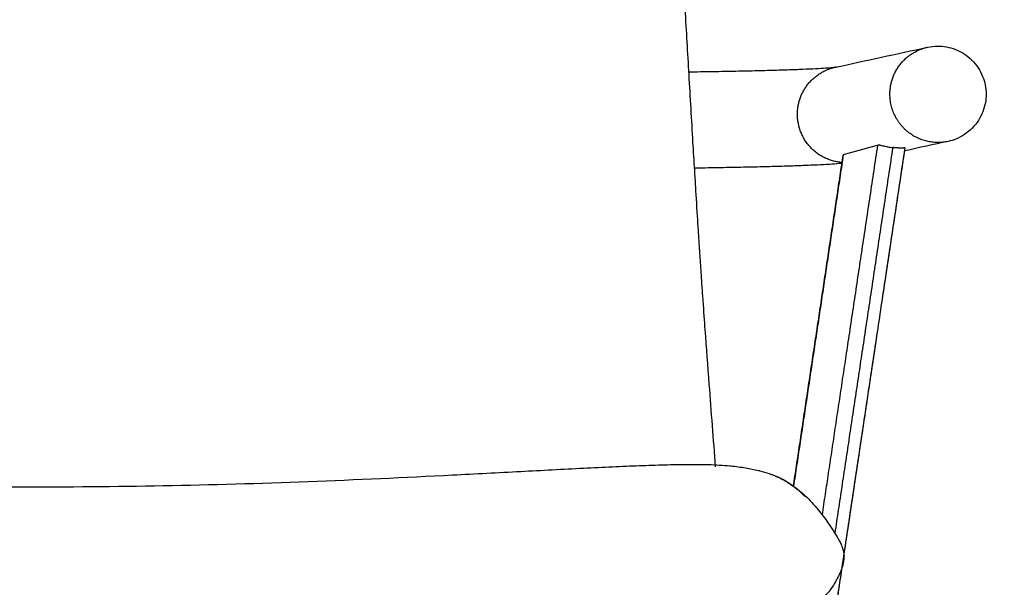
# Model space of a CAD drawing. Header units: millimetres. Extents: x 3357 to 5618, y -3453 to -1529.
# Tile 7 of 11: x 3942 to 4300, y -2094 to -1888. Entities that reach past the tile are written whole.
import ezdxf

# ---------------------------------------------------------------- set-up
doc = ezdxf.new("R2010")
doc.units = ezdxf.units.MM
doc.layers.add('Cartiglio', color=7, linetype='Continuous')
doc.dimstyles.new('Annotative', dxfattribs={"dimscale": 0, "dimtxt": 50, "dimasz": 25, "dimexe": 1.25, "dimexo": 100, "dimtad": 1, "dimdec": 0, "dimtxsty": 'Standard', "dimcen": 2.5, "dimclrd": 3, "dimclre": 3, "dimclrt": 1, "dimadec": 0, "dimazin": 0, "dimtfac": 1, "dimtdec": 0, "dimtmove": 0, "dimatfit": 3, "dimfxl": 100, "dimfxlon": 1, "dimlwd": 9, "dimlwe": 9, "dimarcsym": 0})

# ---------------------------------------------------------------- blocks, each defined once
blk = doc.blocks.new('*D48')
at = {"color": 3, "lineweight": 9, "transparency": 16777216}
for p, q in [((3591.76, -1687.86), (3591.76, -1586.61)), ((3616.76, -1587.86), (4268.13, -1587.86)), ((4293.13, -1687.86), (4293.13, -1586.61))]:
    blk.add_line(p, q, dxfattribs=at)
at = {"color": 3, "transparency": 16777216}
for points in [[(3616.76, -1583.69), (3616.76, -1592.02), (3591.76, -1587.86)], [(4268.13, -1583.69), (4268.13, -1592.02), (4293.13, -1587.86)]]:
    blk.add_solid(points, dxfattribs=at)
at = {"layer": 'Defpoints', "color": 0, "transparency": 16777216}
for p in [(4293.13, -1587.86), (3591.76, -1914.94), (4293.13, -1914.94)]:
    blk.add_point(p, dxfattribs=at)
at = {"color": 1, "transparency": 16777216, "insert": (3942.45, -1562.23), "char_height": 50, "attachment_point": 5}
blk.add_mtext('701', dxfattribs=at)
blk = doc.blocks.new('*D51')
at = {"color": 3, "lineweight": 9, "transparency": 16777216}
for p, q in [((4360.04, -2057.57), (4461.29, -2057.57)), ((4460.04, -2082.57), (4460.04, -2463.01)), ((4360.04, -2488.01), (4461.29, -2488.01))]:
    blk.add_line(p, q, dxfattribs=at)
at = {"color": 3, "transparency": 16777216}
for points in [[(4455.87, -2082.57), (4464.21, -2082.57), (4460.04, -2057.57)], [(4455.87, -2463.01), (4464.21, -2463.01), (4460.04, -2488.01)]]:
    blk.add_solid(points, dxfattribs=at)
at = {"layer": 'Defpoints', "color": 0, "transparency": 16777216}
for p in [(3942.49, -2057.57), (4243.28, -2488.01), (4460.04, -2488.01)]:
    blk.add_point(p, dxfattribs=at)
at = {"color": 1, "transparency": 16777216, "insert": (4434.41, -2272.79), "char_height": 50, "attachment_point": 5, "rotation": 90}
blk.add_mtext('430', dxfattribs=at)
blk = doc.blocks.new('*D53')
at = {"color": 3, "lineweight": 9, "transparency": 16777216}
for p, q in [((4496.22, -1897.57), (4597.47, -1897.57)), ((4596.22, -1922.57), (4596.22, -2463.01)), ((4496.22, -2488.01), (4597.47, -2488.01))]:
    blk.add_line(p, q, dxfattribs=at)
at = {"color": 3, "transparency": 16777216}
for points in [[(4592.06, -1922.57), (4600.39, -1922.57), (4596.22, -1897.57)], [(4592.06, -2463.01), (4600.39, -2463.01), (4596.22, -2488.01)]]:
    blk.add_solid(points, dxfattribs=at)
at = {"layer": 'Defpoints', "color": 0, "transparency": 16777216}
for p in [(4275.55, -1897.57), (4243.28, -2488.01), (4596.22, -2488.01)]:
    blk.add_point(p, dxfattribs=at)
at = {"color": 1, "transparency": 16777216, "insert": (4570.6, -2192.79), "char_height": 50, "attachment_point": 5, "rotation": 90}
blk.add_mtext('590', dxfattribs=at)

msp = doc.modelspace()

# ---------------------------------------------------------------- linework, layer by layer
for points, knots in [([(4175.4, -1762.05), (4175.46, -1762.5), (4175.53, -1762.95), (4175.6, -1763.41), (4175.66, -1763.87), (4175.72, -1764.34), (4175.79, -1764.8), (4175.8, -1764.91), (4175.82, -1765.01), (4175.83, -1765.11), (4175.88, -1765.48), (4175.93, -1765.85), (4175.97, -1766.23), (4176.03, -1766.71), (4176.1, -1767.2), (4176.16, -1767.68), (4176.18, -1767.86), (4176.2, -1768.03), (4176.22, -1768.2), (4176.26, -1768.53), (4176.29, -1768.85), (4176.33, -1769.17), (4176.39, -1769.68), (4176.45, -1770.19), (4176.5, -1770.7), (4176.52, -1770.87), (4176.54, -1771.03), (4176.56, -1771.2), (4176.6, -1771.55), (4176.64, -1771.91), (4176.67, -1772.26), (4176.73, -1772.79), (4176.78, -1773.32), (4176.84, -1773.85), (4176.84, -1773.86), (4176.84, -1773.86), (4176.84, -1773.87), (4176.89, -1774.41), (4176.94, -1774.96), (4177, -1775.51), (4177.01, -1775.59), (4177.01, -1775.67), (4177.02, -1775.75), (4177.05, -1776), (4177.07, -1776.25), (4177.09, -1776.51), (4177.09, -1776.52), (4177.15, -1777.15), (4177.21, -1777.75), (4177.26, -1778.33), (4177.36, -1779.5), (4177.41, -1780.09), (4177.47, -1780.69), (4177.61, -1782.36), (4177.76, -1784.24), (4178.05, -1788.13), (4178.2, -1790.16), (4178.68, -1797.06), (4178.98, -1801.64), (4179.26, -1806.15), (4179.61, -1811.55), (4179.93, -1816.89), (4180.62, -1828.28), (4180.98, -1834.34), (4181.33, -1840.32), (4182.17, -1854.72), (4182.98, -1868.84), (4183.78, -1882.67), (4184.24, -1890.64), (4184.69, -1898.55), (4185.62, -1914.62), (4186.1, -1922.8), (4186.58, -1930.97), (4187.01, -1938.13), (4187.42, -1944.93), (4188.09, -1955.81), (4188.34, -1959.8), (4188.64, -1964.5), (4188.72, -1965.81), (4188.9, -1968.58), (4188.98, -1969.87), (4189.09, -1971.49), (4189.16, -1972.63), (4189.18, -1972.96), (4189.22, -1973.56), (4189.28, -1974.45), (4189.41, -1976.43), (4189.49, -1977.67), (4189.58, -1978.9), (4189.67, -1980.23), (4189.75, -1981.48), (4189.88, -1983.32), (4189.92, -1983.99), (4190.1, -1986.64), (4190.23, -1988.41), (4190.61, -1993.86), (4190.87, -1997.38), (4191.57, -2007.06), (4192.07, -2013.65), (4192.58, -2020.26), (4193.34, -2030.3), (4194.12, -2040.34), (4194.85, -2050.26)], [0, 0, 0, 0, 1, 1, 1, 2, 2, 2, 3, 3, 3, 4, 4, 4, 5, 5, 5, 6, 6, 6, 7, 7, 7, 8, 8, 8, 9, 9, 9, 10, 10, 10, 11, 11, 11, 12, 12, 12, 13, 13, 13, 14, 14, 14, 15, 15, 15, 15.107656, 15.107656, 17.362258, 17.362258, 19.670631, 19.670631, 19.670631, 27.330154, 27.330154, 34.019279, 34.019279, 47.850169, 47.850169, 47.850169, 65.328611, 65.328611, 85.717182, 85.717182, 85.717182, 132.846102, 132.846102, 132.846102, 159.301489, 159.301489, 186.91933, 186.91933, 186.91933, 208.795832, 208.795832, 223.83735, 223.83735, 228.698236, 228.698236, 232.985628, 232.985628, 234.036334, 234.036334, 234.036334, 236.46911, 236.46911, 240.624567, 240.624567, 240.624567, 243.458771, 243.458771, 245.079363, 245.079363, 249.882509, 249.882509, 261.942329, 261.942329, 287.263837, 287.263837, 287.263837, 321.607176, 321.607176, 321.607176, 321.607176]), ([(4175.4, -1762.05), (4175.46, -1762.5), (4175.53, -1762.95), (4175.6, -1763.41), (4175.66, -1763.87), (4175.72, -1764.34), (4175.79, -1764.8), (4175.8, -1764.91), (4175.82, -1765.01), (4175.83, -1765.11), (4175.88, -1765.48), (4175.93, -1765.85), (4175.97, -1766.23), (4176.03, -1766.71), (4176.1, -1767.2), (4176.16, -1767.68), (4176.18, -1767.86), (4176.2, -1768.03), (4176.22, -1768.2), (4176.26, -1768.53), (4176.29, -1768.85), (4176.33, -1769.17), (4176.39, -1769.68), (4176.45, -1770.19), (4176.5, -1770.7), (4176.52, -1770.87), (4176.54, -1771.03), (4176.56, -1771.2), (4176.6, -1771.55), (4176.64, -1771.91), (4176.67, -1772.26), (4176.73, -1772.79), (4176.78, -1773.32), (4176.84, -1773.85), (4176.84, -1773.86), (4176.84, -1773.86), (4176.84, -1773.87), (4176.89, -1774.41), (4176.94, -1774.96), (4177, -1775.51), (4177.01, -1775.59), (4177.01, -1775.67), (4177.02, -1775.75), (4177.05, -1776), (4177.07, -1776.25), (4177.09, -1776.51), (4177.09, -1776.52), (4177.15, -1777.15), (4177.21, -1777.75), (4177.26, -1778.33), (4177.36, -1779.5), (4177.41, -1780.09), (4177.47, -1780.69), (4177.61, -1782.36), (4177.76, -1784.24), (4178.05, -1788.13), (4178.2, -1790.16), (4178.68, -1797.06), (4178.98, -1801.64), (4179.26, -1806.15), (4179.61, -1811.55), (4179.93, -1816.89), (4180.62, -1828.28), (4180.98, -1834.34), (4181.33, -1840.32), (4182.17, -1854.72), (4182.98, -1868.84), (4183.78, -1882.67), (4184.24, -1890.64), (4184.69, -1898.55), (4185.62, -1914.62), (4186.1, -1922.8), (4186.58, -1930.97), (4187.01, -1938.13), (4187.42, -1944.93), (4188.09, -1955.81), (4188.34, -1959.8), (4188.64, -1964.5), (4188.72, -1965.81), (4188.9, -1968.58), (4188.98, -1969.87), (4189.09, -1971.49), (4189.16, -1972.63), (4189.18, -1972.96), (4189.22, -1973.56), (4189.28, -1974.45), (4189.41, -1976.43), (4189.49, -1977.67), (4189.58, -1978.9), (4189.67, -1980.23), (4189.75, -1981.48), (4189.88, -1983.32), (4189.92, -1983.99), (4190.1, -1986.64), (4190.23, -1988.41), (4190.61, -1993.86), (4190.87, -1997.38), (4191.57, -2007.06), (4192.07, -2013.65), (4192.58, -2020.26), (4193.34, -2030.3), (4194.12, -2040.34), (4194.85, -2050.26)], [0, 0, 0, 0, 1, 1, 1, 2, 2, 2, 3, 3, 3, 4, 4, 4, 5, 5, 5, 6, 6, 6, 7, 7, 7, 8, 8, 8, 9, 9, 9, 10, 10, 10, 11, 11, 11, 12, 12, 12, 13, 13, 13, 14, 14, 14, 15, 15, 15, 15.107656, 15.107656, 17.362258, 17.362258, 19.670631, 19.670631, 19.670631, 27.330154, 27.330154, 34.019279, 34.019279, 47.850169, 47.850169, 47.850169, 65.328611, 65.328611, 85.717182, 85.717182, 85.717182, 132.846102, 132.846102, 132.846102, 159.301489, 159.301489, 186.91933, 186.91933, 186.91933, 208.795832, 208.795832, 223.83735, 223.83735, 228.698236, 228.698236, 232.985628, 232.985628, 234.036334, 234.036334, 234.036334, 236.46911, 236.46911, 240.624567, 240.624567, 240.624567, 243.458771, 243.458771, 245.079363, 245.079363, 249.882509, 249.882509, 261.942329, 261.942329, 287.263837, 287.263837, 287.263837, 321.607176, 321.607176, 321.607176, 321.607176]), ([(4271.92, -1897.97), (4273.11, -1897.71), (4274.33, -1897.58), (4275.55, -1897.57), (4276.62, -1897.57), (4277.69, -1897.66), (4279.86, -1898.05), (4280.96, -1898.36), (4282.02, -1898.78), (4284.24, -1899.65), (4286.27, -1900.97), (4287.96, -1902.65), (4288.81, -1903.5), (4289.58, -1904.43), (4290.89, -1906.41), (4291.43, -1907.46), (4291.87, -1908.55), (4292.69, -1910.58), (4293.12, -1912.75), (4293.13, -1914.94), (4293.14, -1916.01), (4293.05, -1917.07), (4292.67, -1919.23), (4292.37, -1920.32), (4291.96, -1921.37), (4291.1, -1923.6), (4289.79, -1925.63), (4288.12, -1927.34), (4286.43, -1929.05), (4284.42, -1930.4), (4282.19, -1931.3), (4281.27, -1931.67), (4280.32, -1931.96), (4279.35, -1932.17)], [0, 0, 0, 0, 3.659033, 3.659033, 3.659033, 6.880854, 6.880854, 10.29113, 10.29113, 10.29113, 17.487621, 17.487621, 17.487621, 21.093047, 21.093047, 24.617751, 24.617751, 24.617751, 31.215622, 31.215622, 31.215622, 34.407132, 34.407132, 37.795582, 37.795582, 37.795582, 44.992618, 44.992618, 44.992618, 52.219381, 52.219381, 52.219381, 55.203854, 55.203854, 55.203854, 55.203854]), ([(4271.92, -1897.97), (4273.11, -1897.71), (4274.33, -1897.58), (4275.55, -1897.57), (4276.62, -1897.57), (4277.69, -1897.66), (4279.86, -1898.05), (4280.96, -1898.36), (4282.02, -1898.78), (4284.24, -1899.65), (4286.27, -1900.97), (4287.96, -1902.65), (4288.81, -1903.5), (4289.58, -1904.43), (4290.89, -1906.41), (4291.43, -1907.46), (4291.87, -1908.55), (4292.69, -1910.58), (4293.12, -1912.75), (4293.13, -1914.94), (4293.14, -1916.01), (4293.05, -1917.07), (4292.67, -1919.23), (4292.37, -1920.32), (4291.96, -1921.37), (4291.1, -1923.6), (4289.79, -1925.63), (4288.12, -1927.34), (4286.43, -1929.05), (4284.42, -1930.4), (4282.19, -1931.3), (4281.27, -1931.67), (4280.32, -1931.96), (4279.35, -1932.17)], [0, 0, 0, 0, 3.659033, 3.659033, 3.659033, 6.880854, 6.880854, 10.29113, 10.29113, 10.29113, 17.487621, 17.487621, 17.487621, 21.093047, 21.093047, 24.617751, 24.617751, 24.617751, 31.215622, 31.215622, 31.215622, 34.407132, 34.407132, 37.795582, 37.795582, 37.795582, 44.992618, 44.992618, 44.992618, 52.219381, 52.219381, 52.219381, 55.203854, 55.203854, 55.203854, 55.203854]), ([(4185.17, -1906.91), (4186.27, -1906.89), (4187.35, -1906.88), (4188.42, -1906.86), (4191.44, -1906.82), (4194.37, -1906.77), (4197.19, -1906.72), (4200.03, -1906.67), (4202.76, -1906.61), (4205.38, -1906.56), (4207.99, -1906.5), (4210.49, -1906.44), (4212.86, -1906.38), (4215.22, -1906.31), (4217.46, -1906.25), (4219.55, -1906.18), (4221.63, -1906.12), (4223.57, -1906.05), (4225.36, -1905.98), (4227.13, -1905.91), (4228.76, -1905.84), (4230.23, -1905.77), (4231.68, -1905.7), (4232.98, -1905.63), (4234.11, -1905.56), (4235.21, -1905.49), (4236.17, -1905.42), (4236.93, -1905.36), (4237.66, -1905.3), (4238.25, -1905.24), (4238.55, -1905.2), (4238.69, -1905.19), (4238.78, -1905.17), (4238.78, -1905.17)], [57.50857, 57.50857, 57.50857, 57.50857, 61.324194, 61.324194, 61.324194, 72.088185, 72.088185, 72.088185, 82.895179, 82.895179, 82.895179, 93.697564, 93.697564, 93.697564, 104.447842, 104.447842, 104.447842, 115.098909, 115.098909, 115.098909, 125.605903, 125.605903, 125.605903, 135.925328, 135.925328, 135.925328, 146.016983, 146.016983, 146.016983, 155.849088, 155.849088, 155.849088, 160.39906, 160.39906, 160.39906, 160.39906]), ([(4185.17, -1906.91), (4186.27, -1906.89), (4187.35, -1906.88), (4188.42, -1906.86), (4191.44, -1906.82), (4194.37, -1906.77), (4197.19, -1906.72), (4200.03, -1906.67), (4202.76, -1906.61), (4205.38, -1906.56), (4207.99, -1906.5), (4210.49, -1906.44), (4212.86, -1906.38), (4215.22, -1906.31), (4217.46, -1906.25), (4219.55, -1906.18), (4221.63, -1906.12), (4223.57, -1906.05), (4225.36, -1905.98), (4227.13, -1905.91), (4228.76, -1905.84), (4230.23, -1905.77), (4231.68, -1905.7), (4232.98, -1905.63), (4234.11, -1905.56), (4235.21, -1905.49), (4236.17, -1905.42), (4236.93, -1905.36), (4237.66, -1905.3), (4238.25, -1905.24), (4238.55, -1905.2), (4238.69, -1905.19), (4238.78, -1905.17), (4238.78, -1905.17)], [57.50857, 57.50857, 57.50857, 57.50857, 61.324194, 61.324194, 61.324194, 72.088185, 72.088185, 72.088185, 82.895179, 82.895179, 82.895179, 93.697564, 93.697564, 93.697564, 104.447842, 104.447842, 104.447842, 115.098909, 115.098909, 115.098909, 125.605903, 125.605903, 125.605903, 135.925328, 135.925328, 135.925328, 146.016983, 146.016983, 146.016983, 155.849088, 155.849088, 155.849088, 160.39906, 160.39906, 160.39906, 160.39906]), ([(4240.86, -1940.15), (4240.52, -1940.18), (4240.18, -1940.21), (4239.81, -1940.24), (4238.73, -1940.33), (4237.56, -1940.41), (4236.26, -1940.49), (4234.93, -1940.58), (4233.49, -1940.65), (4231.91, -1940.73), (4230.31, -1940.81), (4228.58, -1940.88), (4226.72, -1940.95), (4224.83, -1941.03), (4222.81, -1941.1), (4220.66, -1941.17), (4218.5, -1941.23), (4216.2, -1941.3), (4213.78, -1941.36), (4211.36, -1941.43), (4208.81, -1941.49), (4206.14, -1941.55), (4203.48, -1941.61), (4200.7, -1941.66), (4197.82, -1941.71), (4194.96, -1941.76), (4191.99, -1941.81), (4188.94, -1941.86), (4188.37, -1941.87), (4187.81, -1941.87), (4187.24, -1941.88)], [16.791344, 16.791344, 16.791344, 16.791344, 20.190129, 20.190129, 20.190129, 30.506613, 30.506613, 30.506613, 41.008436, 41.008436, 41.008436, 51.66975, 51.66975, 51.66975, 62.455255, 62.455255, 62.455255, 73.325206, 73.325206, 73.325206, 84.235895, 84.235895, 84.235895, 95.142199, 95.142199, 95.142199, 105.998232, 105.998232, 105.998232, 108.002901, 108.002901, 108.002901, 108.002901]), ([(4240.86, -1940.15), (4240.52, -1940.18), (4240.18, -1940.21), (4239.81, -1940.24), (4238.73, -1940.33), (4237.56, -1940.41), (4236.26, -1940.49), (4234.93, -1940.58), (4233.49, -1940.65), (4231.91, -1940.73), (4230.31, -1940.81), (4228.58, -1940.88), (4226.72, -1940.95), (4224.83, -1941.03), (4222.81, -1941.1), (4220.66, -1941.17), (4218.5, -1941.23), (4216.2, -1941.3), (4213.78, -1941.36), (4211.36, -1941.43), (4208.81, -1941.49), (4206.14, -1941.55), (4203.48, -1941.61), (4200.7, -1941.66), (4197.82, -1941.71), (4194.96, -1941.76), (4191.99, -1941.81), (4188.94, -1941.86), (4188.37, -1941.87), (4187.81, -1941.87), (4187.24, -1941.88)], [16.791344, 16.791344, 16.791344, 16.791344, 20.190129, 20.190129, 20.190129, 30.506613, 30.506613, 30.506613, 41.008436, 41.008436, 41.008436, 51.66975, 51.66975, 51.66975, 62.455255, 62.455255, 62.455255, 73.325206, 73.325206, 73.325206, 84.235895, 84.235895, 84.235895, 95.142199, 95.142199, 95.142199, 105.998232, 105.998232, 105.998232, 108.002901, 108.002901, 108.002901, 108.002901]), ([(4200.16, -2049.92), (4200.26, -2049.93), (4200.37, -2049.94), (4200.49, -2049.95), (4201.41, -2050.04), (4202.31, -2050.14), (4203.23, -2050.26), (4204.13, -2050.37), (4205.01, -2050.5), (4205.91, -2050.65), (4207.45, -2050.91), (4209.03, -2051.22), (4210.56, -2051.6), (4210.68, -2051.63), (4210.83, -2051.67), (4211, -2051.71), (4212.14, -2052.01), (4213.31, -2052.35), (4214.44, -2052.74), (4214.8, -2052.86), (4215.17, -2052.99), (4215.52, -2053.12), (4215.69, -2053.19), (4215.86, -2053.25), (4216.03, -2053.32), (4216.21, -2053.39), (4216.42, -2053.48), (4216.7, -2053.6), (4216.8, -2053.64), (4216.97, -2053.71), (4217.03, -2053.74), (4217.12, -2053.78), (4217.15, -2053.79), (4217.19, -2053.81), (4217.2, -2053.81), (4217.22, -2053.82), (4217.23, -2053.83), (4217.24, -2053.83), (4217.24, -2053.83), (4217.25, -2053.84), (4217.25, -2053.84), (4217.25, -2053.84), (4217.26, -2053.84), (4217.26, -2053.84), (4217.26, -2053.84), (4217.26, -2053.84)], [0, 0, 0, 0, 0.343718, 0.343718, 0.343718, 3.203987, 3.203987, 3.203987, 6.046635, 6.046635, 6.046635, 11.029209, 11.029209, 11.029209, 11.50551, 11.50551, 11.50551, 15.21212, 15.21212, 15.21212, 16.373793, 16.373793, 16.373793, 16.932899, 16.932899, 16.932899, 17.52883, 17.52883, 17.86489, 17.86489, 18.076349, 18.076349, 18.173366, 18.173366, 18.219497, 18.219497, 18.242591, 18.242591, 18.254199, 18.254199, 18.260133, 18.260133, 18.263382, 18.263382, 18.26644, 18.26644, 18.26644, 18.26644]), ([(4200.16, -2049.92), (4200.26, -2049.93), (4200.37, -2049.94), (4200.49, -2049.95), (4201.41, -2050.04), (4202.31, -2050.14), (4203.23, -2050.26), (4204.13, -2050.37), (4205.01, -2050.5), (4205.91, -2050.65), (4207.45, -2050.91), (4209.03, -2051.22), (4210.56, -2051.6), (4210.68, -2051.63), (4210.83, -2051.67), (4211, -2051.71), (4212.14, -2052.01), (4213.31, -2052.35), (4214.44, -2052.74), (4214.8, -2052.86), (4215.17, -2052.99), (4215.52, -2053.12), (4215.69, -2053.19), (4215.86, -2053.25), (4216.03, -2053.32), (4216.21, -2053.39), (4216.42, -2053.48), (4216.7, -2053.6), (4216.8, -2053.64), (4216.97, -2053.71), (4217.03, -2053.74), (4217.12, -2053.78), (4217.15, -2053.79), (4217.19, -2053.81), (4217.2, -2053.81), (4217.22, -2053.82), (4217.23, -2053.83), (4217.24, -2053.83), (4217.24, -2053.83), (4217.25, -2053.84), (4217.25, -2053.84), (4217.25, -2053.84), (4217.26, -2053.84), (4217.26, -2053.84), (4217.26, -2053.84), (4217.26, -2053.84)], [0, 0, 0, 0, 0.343718, 0.343718, 0.343718, 3.203987, 3.203987, 3.203987, 6.046635, 6.046635, 6.046635, 11.029209, 11.029209, 11.029209, 11.50551, 11.50551, 11.50551, 15.21212, 15.21212, 15.21212, 16.373793, 16.373793, 16.373793, 16.932899, 16.932899, 16.932899, 17.52883, 17.52883, 17.86489, 17.86489, 18.076349, 18.076349, 18.173366, 18.173366, 18.219497, 18.219497, 18.242591, 18.242591, 18.254199, 18.254199, 18.260133, 18.260133, 18.263382, 18.263382, 18.26644, 18.26644, 18.26644, 18.26644]), ([(4217.26, -2053.84), (4217.33, -2053.87), (4217.42, -2053.91), (4217.55, -2053.97), (4217.6, -2053.99), (4217.68, -2054.03), (4217.71, -2054.05), (4217.93, -2054.15), (4218.12, -2054.24), (4218.3, -2054.33), (4218.53, -2054.45), (4218.73, -2054.55), (4219.17, -2054.78), (4219.38, -2054.89), (4219.59, -2055.01), (4219.78, -2055.12), (4219.98, -2055.22), (4220.17, -2055.33), (4220.53, -2055.54), (4220.88, -2055.75), (4221.64, -2056.23), (4222.04, -2056.49), (4222.43, -2056.76), (4223.45, -2057.45), (4224.43, -2058.18), (4225.39, -2058.96), (4226.31, -2059.72), (4227.19, -2060.5), (4228.05, -2061.33)], [0.004062, 0.004062, 0.004062, 0.004062, 0.251974, 0.251974, 0.447977, 0.447977, 0.549721, 0.549721, 1.176369, 1.176369, 1.176369, 1.92322, 1.92322, 2.638384, 2.638384, 2.638384, 3.303984, 3.303984, 3.303984, 4.551208, 4.551208, 5.992659, 5.992659, 5.992659, 9.688863, 9.688863, 9.688863, 13.254797, 13.254797, 13.254797, 13.254797]), ([(4217.26, -2053.84), (4217.33, -2053.87), (4217.42, -2053.91), (4217.55, -2053.97), (4217.6, -2053.99), (4217.68, -2054.03), (4217.71, -2054.05), (4217.93, -2054.15), (4218.12, -2054.24), (4218.3, -2054.33), (4218.53, -2054.45), (4218.73, -2054.55), (4219.17, -2054.78), (4219.38, -2054.89), (4219.59, -2055.01), (4219.78, -2055.12), (4219.98, -2055.22), (4220.17, -2055.33), (4220.53, -2055.54), (4220.88, -2055.75), (4221.64, -2056.23), (4222.04, -2056.49), (4222.43, -2056.76), (4223.45, -2057.45), (4224.43, -2058.18), (4225.39, -2058.96), (4226.31, -2059.72), (4227.19, -2060.5), (4228.05, -2061.33)], [0.004062, 0.004062, 0.004062, 0.004062, 0.251974, 0.251974, 0.447977, 0.447977, 0.549721, 0.549721, 1.176369, 1.176369, 1.176369, 1.92322, 1.92322, 2.638384, 2.638384, 2.638384, 3.303984, 3.303984, 3.303984, 4.551208, 4.551208, 5.992659, 5.992659, 5.992659, 9.688863, 9.688863, 9.688863, 13.254797, 13.254797, 13.254797, 13.254797])]:
    msp.add_open_spline(points, degree=3, knots=knots)
for points, degree in [([(4238.38, -1905.25), (4249.56, -1902.82), (4260.74, -1900.4), (4271.92, -1897.97)], 3), ([(4238.38, -1905.25), (4249.56, -1902.82), (4260.74, -1900.4), (4271.92, -1897.97)], 3), ([(4238.78, -1905.17), (4238.77, -1905.18), (4238.66, -1905.19), (4238.38, -1905.25)], 3), ([(4238.78, -1905.17), (4238.77, -1905.18), (4238.66, -1905.19), (4238.38, -1905.25)], 3), ([(4279.35, -1932.17), (4274.1, -1933.31), (4268.85, -1934.45), (4263.61, -1935.59)], 3), ([(4279.35, -1932.17), (4274.1, -1933.31), (4268.85, -1934.45), (4263.61, -1935.59)], 3), ([(4238.34, -2103.94), (4250.97, -2019.83), (4263.76, -1934.56)], 2), ([(4238.34, -2103.94), (4250.98, -2019.76), (4263.61, -1935.59)], 2), ([(4223.23, -2057.42), (4232.27, -1997.23), (4241.3, -1937.03)], 2), ([(4223.23, -2057.42), (4232.27, -1997.23), (4241.3, -1937.03)], 2)]:
    msp.add_open_spline(points, degree=degree)
at = {"lineweight": -3}
for points, weights in [([(4258.24, -1915.16), (4258.13, -1900.96), (4271.92, -1897.97)], [1, 0.776555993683, 1]), ([(4224.69, -1922.44), (4224.59, -1908.25), (4238.38, -1905.25)], [1, 0.748468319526, 0.928958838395]), ([(4238.38, -1905.25), (4238.54, -1905.22), (4238.7, -1905.19)], [0.928958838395, 0.931581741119, 0.934295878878]), ([(4240.88, -1939.8), (4224.81, -1938.64), (4224.69, -1922.44)], [0.970339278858, 0.722775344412, 1])]:
    msp.add_rational_spline(points, weights, degree=2, dxfattribs=at)
msp.add_rational_spline([(4279.35, -1932.17), (4271.25, -1933.93), (4264.77, -1928.71), (4258.3, -1923.49), (4258.24, -1915.16)], [1, 0.902786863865, 1, 0.902786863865, 1], degree=2, knots=[2.2523974, 2.2523974, 2.2523974, 2.6969851, 2.6969851, 3.1415728, 3.1415728, 3.1415728], dxfattribs=at)
for points, degree in [([(4233.71, -2067.76), (4243.25, -2004.18), (4253.86, -1933.52)], 2), ([(4259.25, -1934.4), (4248.54, -2005.78), (4238.25, -2074.33)], 2), ([(4241.33, -1937.02), (4232.3, -1997.18), (4223.27, -2057.34)], 2), ([(4217.26, -2053.84), (4217.29, -2053.85), (4217.32, -2053.87), (4217.34, -2053.88)], 3), ([(4227.15, -2060.76), (4227.55, -2060.95), (4227.85, -2061.13), (4228.05, -2061.33)], 3)]:
    msp.add_open_spline(points, degree=degree, dxfattribs=at)
for points, knots in [([(3737.87, -2050.76), (3745.37, -2051.13), (3753.16, -2051.54), (3768.86, -2052.36), (3777.23, -2052.8), (3785.42, -2053.22), (3802.8, -2054.1), (3820.44, -2054.94), (3837.84, -2055.61), (3855.34, -2056.27), (3872.88, -2056.77), (3890.39, -2057.09), (3907.74, -2057.41), (3925.14, -2057.57), (3942.49, -2057.57), (3959.85, -2057.57), (3977.24, -2057.41), (3994.59, -2057.09), (4012.11, -2056.77), (4029.64, -2056.27), (4047.14, -2055.61), (4064.55, -2054.94), (4082.18, -2054.1), (4099.57, -2053.22), (4107.76, -2052.8), (4116.13, -2052.36), (4131.82, -2051.54), (4139.62, -2051.13), (4147.12, -2050.76)], [0, 0, 0, 0, 22.834872, 22.834872, 47.725471, 47.725471, 47.725471, 100.237718, 100.237718, 100.237718, 152.820599, 152.820599, 152.820599, 204.925713, 204.925713, 204.925713, 257.030827, 257.030827, 257.030827, 309.613708, 309.613708, 309.613708, 362.125955, 362.125955, 362.125955, 387.016553, 387.016553, 409.851425, 409.851425, 409.851425, 409.851425]), ([(4147.12, -2050.76), (4150.59, -2050.59), (4154.08, -2050.41), (4160.84, -2050.1), (4164.11, -2049.96), (4167.4, -2049.84), (4170.42, -2049.72), (4173.46, -2049.62), (4176.53, -2049.54), (4177.94, -2049.5), (4179.36, -2049.47), (4180.79, -2049.45), (4182.13, -2049.42), (4183.48, -2049.41), (4184.83, -2049.4)], [0, 0, 0, 0, 10.59884, 10.59884, 20.414568, 20.414568, 20.414568, 29.610409, 29.610409, 29.610409, 33.902468, 33.902468, 33.902468, 37.97415, 37.97415, 37.97415, 37.97415]), ([(4184.83, -2049.4), (4186.11, -2049.39), (4187.4, -2049.39), (4188.67, -2049.4), (4189.46, -2049.41), (4190.26, -2049.42), (4191.07, -2049.43), (4191.51, -2049.44), (4191.96, -2049.45), (4192.43, -2049.47), (4193.76, -2049.5), (4195.13, -2049.56), (4196.45, -2049.64), (4197.72, -2049.71), (4198.92, -2049.8), (4200.16, -2049.92)], [0, 0, 0, 0, 3.87296, 3.87296, 3.87296, 6.287671, 6.287671, 6.287671, 7.66441, 7.66441, 7.66441, 11.751044, 11.751044, 11.751044, 15.583623, 15.583623, 15.583623, 15.583623]), ([(4217.09, -2053.77), (4217.09, -2053.77), (4217.15, -2053.79), (4217.21, -2053.82), (4217.25, -2053.84)], [-0.2535469, -0.2535469, -0.2535469, -0.2535469, -0.25, -0.1078511, -0.1078511, -0.1078511, -0.1078511]), ([(4227.15, -2060.76), (4225.51, -2059.19), (4222.86, -2057), (4219.74, -2055.09), (4218.15, -2054.26), (4217.51, -2053.96), (4217.34, -2053.88)], [-2, -2, -2, -2, -1, -0.5, -0.25, 0, 0, 0, 0]), ([(4228.05, -2061.33), (4228.91, -2062.16), (4229.74, -2063.02), (4231.29, -2064.75), (4232.02, -2065.61), (4233.97, -2068.06), (4235.08, -2069.59), (4236.17, -2071.17), (4236.82, -2072.13), (4237.53, -2073.18), (4238.77, -2075.16), (4239.41, -2076.23), (4239.93, -2077.24), (4240.22, -2077.8), (4240.46, -2078.29), (4240.76, -2079.03), (4240.85, -2079.26), (4240.98, -2079.62), (4241.04, -2079.78), (4241.11, -2080), (4241.15, -2080.13), (4241.19, -2080.25), (4241.29, -2080.58), (4241.35, -2080.82), (4241.44, -2081.16), (4241.47, -2081.32), (4241.53, -2081.69), (4241.56, -2081.93), (4241.57, -2082.14), (4241.59, -2082.4), (4241.58, -2082.72), (4241.56, -2083.12), (4241.55, -2083.19), (4241.54, -2083.36), (4241.53, -2083.47), (4241.49, -2083.8), (4241.47, -2084.04), (4241.42, -2084.35), (4241.4, -2084.55), (4241.36, -2084.81), (4241.34, -2084.93), (4241.33, -2084.99), (4241.29, -2085.25), (4241.25, -2085.45), (4241.18, -2085.77), (4241.14, -2085.93), (4241.05, -2086.28), (4240.99, -2086.49), (4240.93, -2086.69), (4240.86, -2086.93), (4240.78, -2087.17), (4240.62, -2087.59), (4240.55, -2087.77), (4240.36, -2088.26), (4240.25, -2088.51), (4240.05, -2088.98), (4239.95, -2089.19), (4239.76, -2089.58), (4239.66, -2089.78), (4239.45, -2090.19), (4239.35, -2090.4), (4239.03, -2091), (4238.81, -2091.39), (4238.49, -2091.97), (4238.38, -2092.16), (4237.94, -2092.94), (4237.61, -2093.49), (4237.31, -2094.02)], [0, 0, 0, 0, 3.56926, 3.56926, 6.978368, 6.978368, 13.055072, 13.055072, 13.055072, 16.837465, 16.837465, 20.408677, 20.408677, 20.408677, 22.404074, 22.404074, 23.465548, 23.465548, 24.003369, 24.003369, 24.394555, 24.394555, 24.394555, 25.56493, 25.56493, 26.731161, 26.731161, 28.80148, 28.80148, 28.80148, 31.325282, 31.325282, 31.827058, 31.827058, 32.490909, 32.490909, 33.589397, 33.589397, 33.589397, 33.995603, 33.995603, 34.456588, 34.456588, 36.082189, 36.082189, 37.643886, 37.643886, 39.858175, 39.858175, 39.858175, 41.37412, 41.37412, 42.63155, 42.63155, 44.73423, 44.73423, 47.123111, 47.123111, 49.927616, 49.927616, 52.889014, 52.889014, 59.049876, 59.049876, 62.33237, 62.33237, 72.991134, 72.991134, 72.991134, 72.991134]), ([(4219.48, -2103.62), (4224.79, -2102.09), (4233.16, -2098.88), (4236.38, -2095.58), (4237.27, -2094.09), (4237.31, -2094.02)], [-8, -8, -8, -8, -7, -6, -5.947351, -5.947351, -5.947351, -5.947351])]:
    msp.add_open_spline(points, degree=3, knots=knots, dxfattribs=at)
at = {"layer": 'Cartiglio'}
msp.add_line((4254.02, -1933.47), (4241.3, -1937.03), dxfattribs=at)
for points, knots in [([(4254.02, -1933.47), (4254.03, -1933.46), (4254.05, -1933.45), (4254.1, -1933.44), (4254.2, -1933.44), (4254.35, -1933.45), (4254.62, -1933.49), (4254.92, -1933.56), (4255.44, -1933.68), (4255.96, -1933.8), (4256.67, -1933.96), (4257.73, -1934.19), (4258.65, -1934.33), (4259.29, -1934.41)], [0, 0, 0, 0, 0.027271, 0.065661, 0.16691, 0.316283, 0.509619, 0.992435, 1.237684, 2.107454, 2.606286, 3.41802, 5.369693, 5.369693, 5.369693, 5.369693]), ([(4263.76, -1934.56), (4263.69, -1934.55), (4263.41, -1934.54), (4263.13, -1934.56), (4262.68, -1934.57), (4262.26, -1934.57), (4261.84, -1934.57), (4261.41, -1934.56), (4260.99, -1934.55), (4260.56, -1934.52), (4260.14, -1934.49), (4259.71, -1934.45), (4259.43, -1934.42), (4259.29, -1934.41)], [0.253666, 0.253666, 0.253666, 0.253666, 0.425918, 0.851837, 1.277755, 1.703673, 2.129592, 2.55551, 2.981428, 3.407347, 3.833265, 4.259183, 4.685101, 4.685101, 4.685101, 4.685101])]:
    msp.add_open_spline(points, degree=3, knots=knots, dxfattribs=at)

# ---------------------------------------------------------------- dimensions: what is measured, and where the dimension line sits
dim = msp.add_linear_dim(base=(4293.13, -1587.86), p1=(3591.76, -1914.94), p2=(4293.13, -1914.94), dimstyle='Annotative')
dim.commit()
dim.dimension.update_dxf_attribs({"geometry": '*D48', "text_midpoint": (3942.45, -1562.23)})
for base, p1, picture, middle in [((4596.22, -2488.01), (4275.55, -1897.57), '*D53', (4570.6, -2192.79)), ((4460.04, -2488.01), (3942.49, -2057.57), '*D51', (4434.41, -2272.79))]:
    dim = msp.add_linear_dim(base=base, p1=p1, p2=(4243.28, -2488.01), angle=90, dimstyle='Annotative')
    dim.commit()
    dim.dimension.update_dxf_attribs({"geometry": picture, "text_midpoint": middle})

doc.saveas('drawing.dxf')
